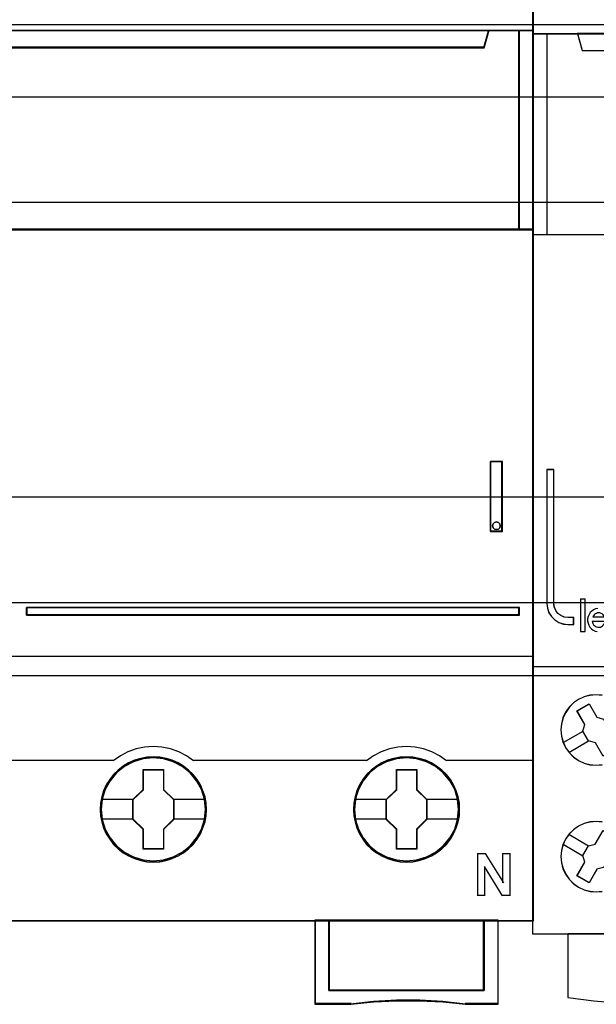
# Model space of a CAD drawing. Extents: x -558982 to 5119495, y -5290134 to 97908.
# Tile 58 of 256: x -473147 to -472737, y -25059 to -24359. Entities that reach past the tile are written whole.
import ezdxf

# ---------------------------------------------------------------- set-up
doc = ezdxf.new("R2010")
doc.units = 0
doc.header["$MEASUREMENT"] = 0
doc.layers.get('0').update_dxf_attribs({"color": 252})
for name, color, linetype in [('30', 7, 'Continuous'), ('45', 8, 'Continuous'), ('50', 7, 'Continuous')]:
    doc.layers.add(name, color=color, linetype=linetype)

# ---------------------------------------------------------------- blocks, each defined once
blk = doc.blocks.new('*U1092')
at = {"layer": '50', "color": 7}
blk.add_lwpolyline([(509.985212, -487.347089), (834.016113, -487.347089), (834.016113, -533.64975), (509.985212, -533.64975), (509.985212, -487.347089)], dxfattribs=at)
blk = doc.blocks.new('*U1093')
at = {"layer": '30', "color": 7}
blk.add_lwpolyline([(499.9802, -492.476529), (844.087401, -492.476529), (844.087401, -528.454107), (499.9802, -528.454107), (499.9802, -492.476529)], close=True, dxfattribs=at)
for points in [[(499.9802, -492.476529), (844.087401, -492.476529), (844.087401, -528.454107), (499.9802, -528.454107), (499.9802, -492.476529)], [(499.9802, -499.973403), (844.087401, -499.973403), (844.087401, -520.957234), (499.9802, -520.957234), (499.9802, -499.973403)]]:
    blk.add_lwpolyline(points, dxfattribs=at)
blk = doc.blocks.new('*U1096')
at = {"layer": '45', "color": 7}
for points in [[(690.038316, -468.998154), (617.961933, -468.998154), (617.961933, -551.066542), (690.038316, -551.066542), (690.038316, -468.998154)], [(686.539391, -488.95712), (621.461579, -488.95712), (621.138363, -487.770791), (617.961933, -487.770791), (617.961933, -501.95156), (618.708673, -501.95156), (618.708673, -501.32253), (618.708673, -500.649357), (618.708673, -497.504206), (621.065918, -497.266941), (623.423164, -497.101406), (625.785982, -497.018639), (628.154373, -497.018639), (630.517191, -497.101406), (632.874437, -497.266941), (635.231683, -497.504206), (635.231683, -500.649357), (635.231683, -501.32253), (635.231683, -501.95156), (635.978422, -501.95156), (689.041526, -501.95156), (689.041526, -487.770791), (686.862606, -487.770791), (686.539391, -488.95712)], [(621.458467, -488.996878), (686.541782, -488.996878), (686.865025, -487.770791), (621.135224, -487.770791), (621.458467, -488.996878)], [(688.996458, -487.770791), (688.996458, -501.95156), (690.038316, -501.95156), (690.038316, -487.770791), (688.996458, -487.770791)], [(686.997577, -523.396167), (687.840606, -523.396167), (687.840606, -518.409727), (686.997577, -518.409727), (686.997577, -523.396167)], [(687.177371, -522.849033), (687.268965, -522.746491), (687.415517, -522.7103), (687.549856, -522.746491), (687.647557, -522.849033), (687.684195, -522.981734), (687.647557, -523.120467), (687.549856, -523.210945), (687.415517, -523.253168), (687.268965, -523.210945), (687.177371, -523.120467), (687.140733, -522.981734), (687.177371, -522.849033)], [(653.976265, -528.793068), (653.976265, -529.33064), (689.041526, -529.33064), (689.041526, -528.793068), (653.976265, -528.793068)], [(666.783423, -543.149939), (666.761004, -542.701715), (666.688143, -542.253492), (666.536815, -541.821869), (666.357465, -541.406847), (666.122067, -541.019493), (665.841831, -540.670875), (665.511153, -540.349925), (665.146847, -540.073244), (664.776936, -539.829764), (664.345373, -539.647155), (663.91381, -539.519881), (663.459829, -539.436877), (663.005847, -539.414743), (662.551865, -539.436877), (662.109093, -539.519881), (661.660716, -539.647155), (661.245967, -539.829764), (660.859242, -540.073244), (660.500541, -540.349925), (660.164258, -540.670875), (659.900837, -541.019493), (659.659834, -541.406847), (659.458064, -541.821869), (659.340365, -542.253492), (659.25069, -542.701715), (659.222666, -543.149939), (659.25069, -543.598162), (659.340365, -544.035318), (659.458064, -544.466941), (659.659834, -544.876429), (659.900837, -545.269317), (660.164258, -545.629002), (660.500541, -545.949952), (660.859242, -546.226633), (661.245967, -546.453512), (661.660716, -546.636122), (662.109093, -546.774462), (662.551865, -546.863), (663.005847, -546.885135), (663.459829, -546.863), (663.91381, -546.774462), (664.345373, -546.636122), (664.776936, -546.453512), (665.146847, -546.226633), (665.511153, -545.949952), (665.841831, -545.629002), (666.122067, -545.269317), (666.357465, -544.876429), (666.536815, -544.466941), (666.688143, -544.035318), (666.761004, -543.598162), (666.783423, -543.149939)], [(666.783423, -543.149939), (666.761004, -542.701715), (666.688143, -542.253492), (666.536815, -541.821869), (666.357465, -541.406847), (666.122067, -541.019493), (665.841831, -540.670875), (665.511153, -540.349925), (665.146847, -540.073244), (664.776936, -539.829764), (664.345373, -539.647155), (663.91381, -539.519881), (663.459829, -539.436877), (663.005847, -539.414743), (662.551865, -539.436877), (662.109093, -539.519881), (661.660716, -539.647155), (661.245967, -539.829764), (660.859242, -540.073244), (660.500541, -540.349925), (660.164258, -540.670875), (659.900837, -541.019493), (659.659834, -541.406847), (659.458064, -541.821869), (659.340365, -542.253492), (659.25069, -542.701715), (659.222666, -543.149939), (659.25069, -543.598162), (659.340365, -544.035318), (659.458064, -544.466941), (659.659834, -544.876429), (659.900837, -545.269317), (660.164258, -545.629002), (660.500541, -545.949952), (660.859242, -546.226633), (661.245967, -546.453512), (661.660716, -546.636122), (662.109093, -546.774462), (662.551865, -546.863), (663.005847, -546.885135), (663.459829, -546.863), (663.91381, -546.774462), (664.345373, -546.636122), (664.776936, -546.453512), (665.146847, -546.226633), (665.511153, -545.949952), (665.841831, -545.629002), (666.122067, -545.269317), (666.357465, -544.876429), (666.536815, -544.466941), (666.688143, -544.035318), (666.761004, -543.598162), (666.783423, -543.149939)], [(666.759563, -543.149939), (666.737278, -542.704257), (666.664851, -542.258576), (666.514426, -541.829401), (666.336144, -541.416734), (666.10215, -541.031577), (665.823584, -540.684936), (665.494877, -540.365806), (665.132743, -540.090694), (664.765037, -539.848596), (664.336046, -539.667022), (663.907056, -539.54047), (663.45578, -539.457937), (663.004505, -539.435928), (662.553229, -539.457937), (662.113096, -539.54047), (661.667392, -539.667022), (661.255115, -539.848596), (660.870695, -540.090694), (660.514132, -540.365806), (660.179854, -540.684936), (659.918002, -541.031577), (659.678436, -541.416734), (659.477869, -541.829401), (659.360872, -542.258576), (659.271731, -542.704257), (659.243875, -543.149939), (659.271731, -543.59562), (659.360872, -544.030297), (659.477869, -544.459471), (659.678436, -544.866637), (659.918002, -545.257296), (660.179854, -545.614941), (660.514132, -545.934071), (660.870695, -546.209183), (661.255115, -546.434775), (661.667392, -546.616349), (662.113096, -546.753905), (662.553229, -546.841941), (663.004505, -546.86395), (663.45578, -546.841941), (663.907056, -546.753905), (664.336046, -546.616349), (664.765037, -546.434775), (665.132743, -546.209183), (665.494877, -545.934071), (665.823584, -545.614941), (666.10215, -545.257296), (666.336144, -544.866637), (666.514426, -544.459471), (666.664851, -544.030297), (666.737278, -543.59562), (666.759563, -543.149939)], [(684.794565, -543.149939), (684.772147, -542.701715), (684.699285, -542.253492), (684.542353, -541.821869), (684.363003, -541.406847), (684.133209, -541.019493), (683.852974, -540.670875), (683.522296, -540.349925), (683.157989, -540.073244), (682.788079, -539.829764), (682.356516, -539.647155), (681.924953, -539.519881), (681.470971, -539.436877), (681.01699, -539.414743), (680.563008, -539.436877), (680.120236, -539.519881), (679.671859, -539.647155), (679.25711, -539.829764), (678.870385, -540.073244), (678.511683, -540.349925), (678.175401, -540.670875), (677.911979, -541.019493), (677.665372, -541.406847), (677.469207, -541.821869), (677.351508, -542.253492), (677.261833, -542.701715), (677.233809, -543.149939), (677.261833, -543.598162), (677.351508, -544.035318), (677.469207, -544.466941), (677.665372, -544.876429), (677.911979, -545.269317), (678.175401, -545.629002), (678.511683, -545.949952), (678.870385, -546.226633), (679.25711, -546.453512), (679.671859, -546.636122), (680.120236, -546.774462), (680.563008, -546.863), (681.01699, -546.885135), (681.470971, -546.863), (681.924953, -546.774462), (682.356516, -546.636122), (682.788079, -546.453512), (683.157989, -546.226633), (683.522296, -545.949952), (683.852974, -545.629002), (684.133209, -545.269317), (684.363003, -544.876429), (684.542353, -544.466941), (684.699285, -544.035318), (684.772147, -543.598162), (684.794565, -543.149939)], [(684.794565, -543.149939), (684.772147, -542.701715), (684.699285, -542.253492), (684.542353, -541.821869), (684.363003, -541.406847), (684.133209, -541.019493), (683.852974, -540.670875), (683.522296, -540.349925), (683.157989, -540.073244), (682.788079, -539.829764), (682.356516, -539.647155), (681.924953, -539.519881), (681.470971, -539.436877), (681.01699, -539.414743), (680.563008, -539.436877), (680.120236, -539.519881), (679.671859, -539.647155), (679.25711, -539.829764), (678.870385, -540.073244), (678.511683, -540.349925), (678.175401, -540.670875), (677.911979, -541.019493), (677.665372, -541.406847), (677.469207, -541.821869), (677.351508, -542.253492), (677.261833, -542.701715), (677.233809, -543.149939), (677.261833, -543.598162), (677.351508, -544.035318), (677.469207, -544.466941), (677.665372, -544.876429), (677.911979, -545.269317), (678.175401, -545.629002), (678.511683, -545.949952), (678.870385, -546.226633), (679.25711, -546.453512), (679.671859, -546.636122), (680.120236, -546.774462), (680.563008, -546.863), (681.01699, -546.885135), (681.470971, -546.863), (681.924953, -546.774462), (682.356516, -546.636122), (682.788079, -546.453512), (683.157989, -546.226633), (683.522296, -545.949952), (683.852974, -545.629002), (684.133209, -545.269317), (684.363003, -544.876429), (684.542353, -544.466941), (684.699285, -544.035318), (684.772147, -543.598162), (684.794565, -543.149939)], [(684.770706, -543.149939), (684.748421, -542.704257), (684.675994, -542.258576), (684.519997, -541.829401), (684.341716, -541.416734), (684.113292, -541.031577), (683.834727, -540.684936), (683.50602, -540.365806), (683.143885, -540.090694), (682.776179, -539.848596), (682.347189, -539.667022), (681.918199, -539.54047), (681.466923, -539.457937), (681.015647, -539.435928), (680.564372, -539.457937), (680.124239, -539.54047), (679.678534, -539.667022), (679.266258, -539.848596), (678.881838, -540.090694), (678.525275, -540.365806), (678.190996, -540.684936), (677.929145, -541.031577), (677.684008, -541.416734), (677.489012, -541.829401), (677.372015, -542.258576), (677.282874, -542.704257), (677.255017, -543.149939), (677.282874, -543.59562), (677.372015, -544.030297), (677.489012, -544.459471), (677.684008, -544.866637), (677.929145, -545.257296), (678.190996, -545.614941), (678.525275, -545.934071), (678.881838, -546.209183), (679.266258, -546.434775), (679.678534, -546.616349), (680.124239, -546.753905), (680.564372, -546.841941), (681.015647, -546.86395), (681.466923, -546.841941), (681.918199, -546.753905), (682.347189, -546.616349), (682.776179, -546.434775), (683.143885, -546.209183), (683.50602, -545.934071), (683.834727, -545.614941), (684.113292, -545.257296), (684.341716, -544.866637), (684.519997, -544.459471), (684.675994, -544.030297), (684.748421, -543.59562), (684.770706, -543.149939)], [(662.291966, -540.309813), (663.736419, -540.309813), (663.736419, -541.729338), (664.455813, -542.433556), (664.455813, -543.853081), (663.736419, -544.568389), (663.736419, -545.976824), (662.291966, -545.976824), (662.291966, -544.568389), (661.555579, -543.853081), (661.555579, -542.433556), (662.291966, -541.729338), (662.291966, -540.309813)], [(662.291966, -540.309813), (663.736419, -540.309813), (663.736419, -540.309813), (663.736419, -541.729338), (663.736419, -541.729338), (664.455813, -542.433556), (664.455813, -542.433556), (664.455813, -543.853081), (664.455813, -543.853081), (663.736419, -544.568389), (663.736419, -544.568389), (663.736419, -545.976824), (663.736419, -545.976824), (662.291966, -545.976824), (662.291966, -545.976824), (662.291966, -544.568389), (662.291966, -544.568389), (661.555579, -543.853081), (661.555579, -543.853081), (661.555579, -542.433556), (661.555579, -542.433556), (662.291966, -541.729338), (662.291966, -541.729338), (662.291966, -540.309813), (662.291966, -540.309813)], [(662.303709, -540.333646), (663.724396, -540.333646), (663.724396, -541.741895), (664.431953, -542.440518), (664.431953, -543.848767), (663.724396, -544.558392), (663.724396, -545.955639), (662.303709, -545.955639), (662.303709, -544.558392), (661.579438, -543.848767), (661.579438, -542.440518), (662.303709, -541.741895), (662.303709, -540.333646)], [(680.302436, -540.309813), (681.745568, -540.309813), (681.745568, -541.729338), (682.464304, -542.433556), (682.464304, -543.853081), (681.745568, -544.568389), (681.745568, -545.976824), (680.302436, -545.976824), (680.302436, -544.568389), (679.566721, -543.853081), (679.566721, -542.433556), (680.302436, -541.729338), (680.302436, -540.309813)], [(680.302436, -540.309813), (681.745568, -540.309813), (681.745568, -540.309813), (681.745568, -541.729338), (681.745568, -541.729338), (682.464304, -542.433556), (682.464304, -542.433556), (682.464304, -543.853081), (682.464304, -543.853081), (681.745568, -544.568389), (681.745568, -544.568389), (681.745568, -545.976824), (681.745568, -545.976824), (680.302436, -545.976824), (680.302436, -545.976824), (680.302436, -544.568389), (680.302436, -544.568389), (679.566721, -543.853081), (679.566721, -543.853081), (679.566721, -542.433556), (679.566721, -542.433556), (680.302436, -541.729338), (680.302436, -541.729338), (680.302436, -540.309813), (680.302436, -540.309813)], [(680.314852, -540.333646), (681.735538, -540.333646), (681.735538, -541.741895), (682.443096, -542.440518), (682.443096, -543.848767), (681.735538, -544.558392), (681.735538, -545.955639), (680.314852, -545.955639), (680.314852, -544.558392), (679.590581, -543.848767), (679.590581, -542.440518), (680.314852, -541.741895), (680.314852, -540.333646)], [(686.537636, -556.008612), (675.487801, -556.008612), (675.487801, -551.018875), (674.487335, -551.018875), (674.487335, -557.001015), (677.047186, -557.001015), (678.67923, -556.829146), (680.305685, -556.745984), (681.948908, -556.745984), (683.592131, -556.829146), (685.212997, -557.001015), (687.54369, -557.001015), (687.54369, -551.018875), (686.537636, -551.018875), (686.537636, -556.008612)], [(675.484125, -551.018875), (675.484125, -556.015908), (686.541598, -556.015908), (686.541598, -551.018875), (681.010065, -551.018875), (675.484125, -551.018875)]]:
    blk.add_lwpolyline(points, close=True, dxfattribs=at)
at = {"layer": '45', "color": 139}
for points in [[(690.038316, -468.998154), (617.961933, -468.998154), (617.961933, -551.066542), (690.038316, -551.066542), (690.038316, -468.998154)], [(687.684195, -522.981734), (687.647557, -522.849033), (687.549856, -522.746491), (687.415517, -522.7103), (687.268965, -522.746491), (687.177371, -522.849033), (687.140733, -522.981734), (687.177371, -523.120467), (687.268965, -523.210945), (687.415517, -523.253168), (687.549856, -523.210945), (687.647557, -523.120467), (687.684195, -522.981734)], [(666.714496, -543.144761), (666.641638, -542.425281), (666.434275, -541.739007), (666.086801, -541.102544), (665.621634, -540.549098), (665.066796, -540.095272), (664.422288, -539.757669), (663.72734, -539.54736), (663.00437, -539.480946), (662.2814, -539.54736), (661.580848, -539.757669), (660.947548, -540.095272), (660.381502, -540.549098), (659.916335, -541.102544), (659.574465, -541.739007), (659.367102, -542.425281), (659.294244, -543.144761), (659.367102, -543.853173), (659.574465, -544.544981), (659.916335, -545.17591), (660.381502, -545.729356), (660.947548, -546.183182), (661.580848, -546.520785), (662.2814, -546.731094), (663.00437, -546.803042), (663.72734, -546.731094), (664.422288, -546.520785), (665.066796, -546.183182), (665.621634, -545.729356), (666.086801, -545.17591), (666.434275, -544.544981), (666.641638, -543.853173), (666.714496, -543.144761)], [(666.709194, -543.139346), (666.636356, -542.419889), (666.42905, -541.739172), (666.087275, -541.102729), (665.627839, -540.543767), (665.061949, -540.089955), (664.423222, -539.752364), (663.722863, -539.542061), (663.000093, -539.47565), (662.277322, -539.542061), (661.588169, -539.752364), (660.943839, -540.089955), (660.383552, -540.543767), (659.924116, -541.102729), (659.582341, -541.739172), (659.369432, -542.419889), (659.302197, -543.139346), (659.369432, -543.853269), (659.582341, -544.53952), (659.924116, -545.170429), (660.383552, -545.723857), (660.943839, -546.177668), (661.588169, -546.520794), (662.277322, -546.731097), (663.000093, -546.803042), (663.722863, -546.731097), (664.423222, -546.520794), (665.061949, -546.177668), (665.627839, -545.723857), (666.087275, -545.170429), (666.42905, -544.53952), (666.636356, -543.853269), (666.709194, -543.139346)], [(684.720336, -543.139346), (684.647476, -542.419889), (684.440104, -541.739172), (684.09822, -541.102729), (683.638639, -540.543767), (683.07257, -540.089955), (682.428035, -539.752364), (681.733059, -539.542061), (681.010059, -539.47565), (680.28706, -539.542061), (679.597688, -539.752364), (678.953154, -540.089955), (678.392689, -540.543767), (677.933108, -541.102729), (677.591224, -541.739172), (677.372643, -542.419889), (677.305387, -543.139346), (677.372643, -543.853269), (677.591224, -544.53952), (677.933108, -545.170429), (678.392689, -545.723857), (678.953154, -546.177668), (679.597688, -546.520794), (680.28706, -546.731097), (681.010059, -546.803042), (681.733059, -546.731097), (682.428035, -546.520794), (683.07257, -546.177668), (683.638639, -545.723857), (684.09822, -545.170429), (684.440104, -544.53952), (684.647476, -543.853269), (684.720336, -543.139346)], [(684.720336, -543.144761), (684.647476, -542.425281), (684.440104, -541.739007), (684.09822, -541.102544), (683.633035, -540.549098), (683.078174, -540.095272), (682.43364, -539.757669), (681.733059, -539.54736), (681.015664, -539.480946), (680.292664, -539.54736), (679.592083, -539.757669), (678.958758, -540.095272), (678.392689, -540.549098), (677.927503, -541.102544), (677.585619, -541.739007), (677.378247, -542.425281), (677.305387, -543.144761), (677.378247, -543.853173), (677.585619, -544.544981), (677.927503, -545.17591), (678.392689, -545.729356), (678.958758, -546.183182), (679.592083, -546.520785), (680.292664, -546.731094), (681.015664, -546.803042), (681.733059, -546.731094), (682.43364, -546.520785), (683.078174, -546.183182), (683.633035, -545.729356), (684.09822, -545.17591), (684.440104, -544.544981), (684.647476, -543.853173), (684.720336, -543.144761)]]:
    blk.add_lwpolyline(points, close=True, dxfattribs=at)
at = {"layer": '45', "color": 59}
for points in [[(690.017107, -469.019339), (617.983141, -469.019339), (617.983141, -551.042708), (690.017107, -551.042708), (690.017107, -469.019339)], [(621.458467, -488.996878), (686.541782, -488.996878), (686.865025, -487.770791), (621.135224, -487.770791), (621.458467, -488.996878)], [(689.017667, -487.791976), (689.017667, -501.927727), (690.017107, -501.927727), (690.017107, -487.791976), (689.017667, -487.791976)], [(686.997577, -523.396167), (687.840606, -523.396167), (687.840606, -518.409727), (686.997577, -518.409727), (686.997577, -523.396167)], [(687.177371, -522.849033), (687.268965, -522.746491), (687.415517, -522.7103), (687.549856, -522.746491), (687.647557, -522.849033), (687.684195, -522.981734), (687.647557, -523.120467), (687.549856, -523.210945), (687.415517, -523.253168), (687.268965, -523.210945), (687.177371, -523.120467), (687.140733, -522.981734), (687.177371, -522.849033)], [(686.537636, -556.008612), (675.487801, -556.008612), (675.487801, -551.018875), (674.487335, -551.018875), (674.487335, -557.001015), (677.047186, -557.001015), (678.67923, -556.829146), (680.305685, -556.745984), (681.948908, -556.745984), (683.592131, -556.829146), (685.212997, -557.001015), (687.54369, -557.001015), (687.54369, -551.018875), (686.537636, -551.018875), (686.537636, -556.008612)], [(686.5199, -555.992247), (675.508207, -555.992247), (675.508207, -551.04006), (674.511194, -551.04006), (674.511194, -556.977182), (677.062209, -556.977182), (678.68862, -556.806606), (680.309461, -556.72407), (681.947012, -556.72407), (683.584562, -556.806606), (685.199834, -556.977182), (687.522482, -556.977182), (687.522482, -551.04006), (686.5199, -551.04006), (686.5199, -555.992247)], [(675.484125, -551.018875), (675.484125, -556.015908), (686.541598, -556.015908), (686.541598, -551.018875), (681.010065, -551.018875), (675.484125, -551.018875)], [(675.507984, -551.04006), (675.507984, -555.994723), (686.52039, -555.994723), (686.52039, -551.04006), (681.011402, -551.04006), (675.507984, -551.04006)]]:
    blk.add_lwpolyline(points, close=True, dxfattribs=at)
at = {"layer": '45', "color": 139}
for points in [[(617.961933, -487.770791), (690.038316, -487.770791)], [(686.865025, -487.770791), (686.496531, -488.996878)], [(688.996458, -501.95156), (688.996458, -487.770791)], [(621.45865, -488.95186), (686.541598, -488.95186)], [(690.038316, -501.903894), (635.220181, -501.903894)], [(686.997577, -523.396167), (686.997577, -518.409727)], [(686.997577, -518.409727), (687.840606, -518.409727)], [(687.792888, -523.396167), (687.792888, -518.409727)], [(686.997577, -523.348501), (687.840606, -523.348501)], [(653.976265, -529.33064), (653.976265, -528.793068)], [(653.976265, -528.793068), (689.041526, -528.793068)], [(688.996458, -529.33064), (688.996458, -528.793068)], [(653.976265, -529.282974), (689.041526, -529.282974)], [(617.961933, -532.248886), (690.038316, -532.248886)], [(665.858211, -539.703389), (665.352844, -539.345832), (664.808171, -539.051713), (664.218576, -538.838332), (663.617751, -538.711456), (663.00008, -538.66532), (662.388025, -538.711456), (661.781585, -538.838332), (661.20322, -539.051713), (660.658547, -539.345832), (660.15318, -539.703389)], [(683.864052, -539.703389), (683.364272, -539.345832), (682.813954, -539.051713), (682.229942, -538.838332), (681.629084, -538.711456), (681.011379, -538.66532), (680.39929, -538.711456), (679.792817, -538.838332), (679.214421, -539.051713), (678.669718, -539.345832), (678.164323, -539.703389)], [(647.802001, -539.655723), (660.200899, -539.655723)], [(665.810492, -539.655723), (672.035126, -539.655723)], [(671.987408, -539.655723), (678.20939, -539.655723)], [(683.816333, -539.655723), (690.038316, -539.655723)], [(686.056459, -546.278711), (686.658244, -546.278711)], [(686.056459, -546.278711), (686.056459, -549.289642)], [(686.613176, -546.278711), (687.90158, -548.360147)], [(687.853862, -546.278711), (688.402626, -546.278711)], [(687.853862, -546.278711), (687.853862, -548.360147)], [(688.354908, -546.278711), (688.354908, -549.289642)], [(686.557505, -547.197615), (686.557505, -549.289642)], [(687.840606, -549.289642), (686.557505, -547.197615)], [(686.056459, -549.241976), (686.602572, -549.241976)], [(687.792888, -549.241976), (688.402626, -549.241976)], [(674.487335, -551.018875), (674.487335, -557.001015)], [(681.032744, -551.018875), (674.487335, -551.018875)], [(675.484125, -551.018875), (675.484125, -556.015908)], [(686.496531, -556.015908), (686.496531, -551.018875)], [(687.498623, -551.018875), (687.498623, -557.001015)], [(675.484125, -555.968242), (686.541598, -555.968242)], [(677.085351, -556.953348), (674.487335, -556.953348)], [(685.221382, -557.001015), (683.597482, -556.799353), (681.951183, -556.701775), (680.304883, -556.701775), (678.675383, -556.799353), (677.040283, -557.001015)], [(687.54369, -556.953348), (685.176315, -556.953348)]]:
    blk.add_lwpolyline(points, dxfattribs=at)
at = {"layer": '45', "color": 140}
for points in [[(686.539391, -488.95712), (621.461579, -488.95712), (621.138363, -487.770791), (617.961933, -487.770791), (617.961933, -501.95156), (618.708673, -501.95156), (618.708673, -501.32253), (618.708673, -500.649357), (618.708673, -497.504206), (621.065918, -497.266941), (623.423164, -497.101406), (625.785982, -497.018639), (628.154373, -497.018639), (630.517191, -497.101406), (632.874437, -497.266941), (635.231683, -497.504206), (635.231683, -500.649357), (635.231683, -501.32253), (635.231683, -501.95156), (635.978422, -501.95156), (689.041526, -501.95156), (689.041526, -487.770791), (686.862606, -487.770791), (686.539391, -488.95712)], [(686.519675, -488.974539), (621.480699, -488.974539), (621.157676, -487.791976), (617.983141, -487.791976), (617.983141, -501.927727), (618.729435, -501.927727), (618.729435, -501.300694), (618.729435, -500.629658), (618.729435, -497.494492), (621.085274, -497.257979), (623.441113, -497.09297), (625.802521, -497.010466), (628.169499, -497.010466), (630.530907, -497.09297), (632.886746, -497.257979), (635.242585, -497.494492), (635.242585, -500.629658), (635.242585, -501.300694), (635.242585, -501.927727), (635.988879, -501.927727), (689.020318, -501.927727), (689.020318, -487.791976), (686.842698, -487.791976), (686.519675, -488.974539)], [(621.479466, -488.975693), (686.520782, -488.975693), (686.843817, -487.791976), (621.156432, -487.791976), (621.479466, -488.975693)], [(688.996458, -487.770791), (688.996458, -501.95156), (690.038316, -501.95156), (690.038316, -487.770791), (688.996458, -487.770791)]]:
    blk.add_lwpolyline(points, close=True, dxfattribs=at)
at = {"layer": '45', "color": 1}
for points in [[(653.976265, -528.793068), (653.976265, -529.33064), (689.041526, -529.33064), (689.041526, -528.793068), (653.976265, -528.793068)], [(654.000124, -528.816902), (654.000124, -529.306807), (689.020318, -529.306807), (689.020318, -528.816902), (654.000124, -528.816902)]]:
    blk.add_lwpolyline(points, close=True, dxfattribs=at)
at = {"layer": '45', "color": 7}
for points in [[(659.294244, -542.417729), (661.603297, -542.417729)], [(664.408094, -542.417729), (666.714496, -542.417729)], [(677.300085, -542.417729), (679.61444, -542.417729)], [(682.419237, -542.417729), (684.720336, -542.417729)], [(659.294244, -543.826537), (661.603297, -543.826537)], [(664.408094, -543.826537), (666.714496, -543.826537)], [(677.300085, -543.826537), (679.61444, -543.826537)], [(682.419237, -543.826537), (684.720336, -543.826537)]]:
    blk.add_lwpolyline(points, dxfattribs=at)
blk = doc.blocks.new('*U1097')
at = {"layer": '45', "color": 7}
for points in [[(707.99749, -468.984913), (726.002278, -468.984913), (726.002278, -468.984913), (726.002278, -552.014574), (726.002278, -552.014574), (707.99749, -552.014574), (707.99749, -552.014574), (689.99855, -552.014574), (689.99855, -552.014574), (689.99855, -468.984913), (689.99855, -468.984913), (707.99749, -468.984913), (707.99749, -468.984913)], [(689.99855, -487.990587), (707.99749, -487.990587), (707.99749, -487.990587), (726.002278, -487.990587), (726.002278, -502.301114), (707.99749, -502.301114), (707.99749, -502.301114), (689.99855, -502.301114), (689.99855, -487.990587)], [(690.003852, -487.995883), (707.996166, -487.995883), (725.994325, -487.995883), (725.994325, -502.295818), (707.996166, -502.295818), (690.003852, -502.295818), (690.003852, -487.995883)], [(693.179794, -487.990587), (693.501409, -489.200785), (693.501409, -489.200785), (722.499419, -489.200785), (722.499419, -489.200785), (722.821034, -487.990587), (693.179794, -487.990587)], [(693.185096, -487.995883), (693.506596, -489.195489), (722.494232, -489.195489), (722.815732, -487.995883), (693.185096, -487.995883)], [(690.997991, -518.994965), (690.997991, -528.506652), (691.038988, -528.834037), (691.14441, -529.155575), (691.331826, -529.43619), (691.566096, -529.670036), (691.84722, -529.857113), (692.169341, -529.962344), (692.497319, -530.003267), (692.901435, -530.003267), (692.901435, -529.500498), (692.497319, -529.500498), (692.239622, -529.471267), (691.999496, -529.366036), (691.788652, -529.214036), (691.636377, -529.003575), (691.530955, -528.763883), (691.501672, -528.506652), (691.501672, -518.994965), (690.997991, -518.994965)], [(693.692633, -537.099854), (693.14268, -536.140844), (694.002712, -535.643797), (694.558516, -536.596959), (695.032412, -536.731454), (695.436101, -537.421473), (695.313239, -537.900978), (695.857341, -538.848292), (694.991458, -539.351187), (694.447355, -538.403873), (693.961759, -538.269378), (693.56392, -537.579359), (693.692633, -537.099854)], [(694.998742, -544.650108), (695.865294, -545.153003), (695.309061, -546.106165), (695.437873, -546.579822), (695.033872, -547.275689), (694.55961, -547.404336), (694.009232, -548.357498), (693.14268, -547.860451), (693.693058, -546.901441), (693.558391, -546.427784), (693.962392, -545.731917), (694.442509, -545.609117), (694.998742, -544.650108)], [(692.490525, -552.001334), (692.490525, -556.506279), (692.490525, -556.506279), (694.345101, -556.752323), (696.205528, -556.92221), (698.065955, -556.998367), (699.938083, -556.998367), (701.79851, -556.92221), (703.658937, -556.752323), (705.501812, -556.506279), (705.501812, -556.506279), (705.501812, -552.001334), (692.490525, -552.001334)]]:
    blk.add_lwpolyline(points, close=True, dxfattribs=at)
at = {"layer": '45', "color": 59}
blk.add_lwpolyline([(707.996166, -468.99021), (725.994325, -468.99021), (725.994325, -552.009278), (707.996166, -552.009278), (690.003852, -552.009278), (690.003852, -468.99021), (707.996166, -468.99021)], close=True, dxfattribs=at)
at = {"layer": '45', "color": 4}
blk.add_lwpolyline([(690.992689, -487.990587), (690.992689, -502.301114)], dxfattribs=at)
at = {"layer": '45', "color": 1}
blk.add_lwpolyline([(690.992689, -518.989668), (690.992689, -528.510508), (690.992689, -528.510508), (691.033915, -528.838208), (691.139923, -529.160055), (691.328384, -529.440941), (691.563959, -529.675012), (691.846649, -529.862269), (692.170565, -529.967601), (692.50037, -530.008563), (692.50037, -530.008563), (692.906737, -530.008563), (692.906737, -530.008563), (692.906737, -529.50531), (692.906737, -529.50531), (692.50037, -529.50531), (692.50037, -529.50531), (692.241237, -529.476051), (691.999773, -529.370719), (691.787755, -529.218573), (691.634631, -529.007909), (691.528622, -528.767986), (691.499176, -528.510508), (691.499176, -528.510508), (691.499176, -518.989668), (691.499176, -518.989668), (690.992689, -518.989668), (690.992689, -518.989668)], close=True, dxfattribs=at)
at = {"layer": '45', "color": 7}
for points in [[(693.394528, -528.16546), (693.394528, -530.503764)], [(693.394528, -528.16546), (693.717955, -528.16546)], [(693.704699, -528.16546), (693.704699, -530.503764)], [(694.617086, -528.867216), (694.457994, -528.896651), (694.322471, -528.955519), (694.19284, -529.043822), (694.086779, -529.149786), (693.998394, -529.29107), (693.939471, -529.432355), (693.898225, -529.591301), (693.898225, -529.750246), (693.927687, -529.903304), (693.980717, -530.050476), (694.06321, -530.185874), (694.169271, -530.303611), (694.293009, -530.397801), (694.428532, -530.462556), (694.57584, -530.497878)], [(695.099145, -529.457751), (695.057555, -529.384054), (694.998142, -529.304215), (694.926846, -529.248942), (694.85555, -529.205952), (694.772371, -529.181387), (694.683252, -529.169104), (694.600073, -529.181387), (694.516894, -529.205952), (694.433716, -529.248942), (694.368361, -529.304215), (694.314889, -529.384054), (694.261417, -529.457751)], [(694.213698, -529.759638), (695.459686, -529.759638)], [(694.213698, -529.759638), (694.237449, -529.849965), (694.273074, -529.940292), (694.320575, -530.012553), (694.385889, -530.078793), (694.45714, -530.132989), (694.540266, -530.175142), (694.62933, -530.187185), (694.712456, -530.199229), (694.80152, -530.181163), (694.884647, -530.151054), (694.955898, -530.096858), (695.021211, -530.030619), (695.080587, -529.958357)], [(694.261417, -529.44451), (695.099145, -529.44451)], [(693.394528, -530.490524), (693.717955, -530.490524)], [(689.99855, -532.993012), (708.004391, -532.993012)], [(694.929308, -535.030727), (694.501336, -534.989707), (694.061639, -535.030727), (693.645392, -535.142066), (693.246733, -535.329585), (692.889112, -535.575704), (692.578393, -535.886282), (692.332162, -536.24374), (692.144558, -536.642218), (692.033168, -537.064136), (691.99213, -537.497774), (692.033168, -537.931412), (692.144558, -538.353329), (692.3263, -538.751807), (692.578393, -539.109265), (692.889112, -539.419844), (693.252595, -539.671822), (693.645392, -539.853481), (694.061639, -539.964821), (694.501336, -539.999981), (694.941033, -539.964821)], [(694.926852, -535.035936), (694.50001, -534.995003), (694.061474, -535.035936), (693.646327, -535.14704), (693.248721, -535.334163), (692.892045, -535.579761), (692.582146, -535.889683), (692.336566, -536.246385), (692.149458, -536.644021), (692.038362, -537.065047), (691.997432, -537.497768), (692.038362, -537.930489), (692.149458, -538.351514), (692.330719, -538.74915), (692.582146, -539.105852), (692.892045, -539.415774), (693.254568, -539.66722), (693.646327, -539.848495), (694.061474, -539.959599), (694.50001, -539.994684), (694.938546, -539.959599)], [(694.993377, -539.356484), (694.44715, -538.406463), (694.44715, -538.406463), (693.959656, -538.271583), (693.959656, -538.271583), (693.560264, -537.579593), (693.560264, -537.579593), (693.689479, -537.098718), (693.689479, -537.098718), (693.689479, -537.098718), (693.137378, -536.136968), (693.137378, -536.136968), (694.00077, -535.6385), (694.00077, -535.6385), (694.558745, -536.594386)], [(692.156494, -538.397858), (693.572148, -537.574288)], [(692.554149, -539.089022), (693.969803, -538.262803)], [(694.940802, -544.036474), (694.506919, -544.001314), (694.067172, -544.036474), (693.645015, -544.147814), (693.246312, -544.335333), (692.888651, -544.587311), (692.58376, -544.89203), (692.325776, -545.249488), (692.144014, -545.647966), (692.032612, -546.069884), (691.997432, -546.503521), (692.032612, -546.943019), (692.144014, -547.359077), (692.331639, -547.757555), (692.58376, -548.115013), (692.888651, -548.425591), (693.246312, -548.67757), (693.645015, -548.859229), (694.067172, -548.970568), (694.501055, -549.011588), (694.934938, -548.970568)], [(694.938321, -544.041696), (694.505585, -544.006611), (694.067002, -544.041696), (693.645961, -544.1528), (693.248312, -544.339923), (692.891597, -544.591369), (692.587512, -544.895443), (692.33021, -545.252145), (692.148928, -545.649781), (692.037821, -546.070806), (692.002734, -546.503527), (692.037821, -546.942096), (692.148928, -547.357274), (692.336058, -547.75491), (692.587512, -548.111612), (692.891597, -548.421534), (693.248312, -548.67298), (693.645961, -548.854255), (694.067002, -548.965359), (694.499738, -549.006292), (694.932473, -548.965359)], [(692.559452, -544.912273), (693.969803, -545.738492)], [(694.559827, -547.406909), (694.007305, -548.362795), (694.007305, -548.362795), (693.137378, -547.864327), (693.137378, -547.864327), (693.689899, -546.902577), (693.689899, -546.902577), (693.554708, -546.427567), (693.554708, -546.427567), (693.960282, -545.729712), (693.960282, -545.729712), (694.442269, -545.606561), (694.442269, -545.606561), (695.000669, -544.644811)], [(692.156494, -545.608733), (693.566845, -546.434952)]]:
    blk.add_lwpolyline(points, dxfattribs=at)

msp = doc.modelspace()

# ---------------------------------------------------------------- block references
at = {"xscale": 10, "yscale": 10, "zscale": 10}
for name in ['*U1093', '*U1092', '*U1097', '*U1096']:
    msp.add_blockref(name, (-479682.25, -19489.05), dxfattribs=at)

doc.saveas('drawing.dxf')
